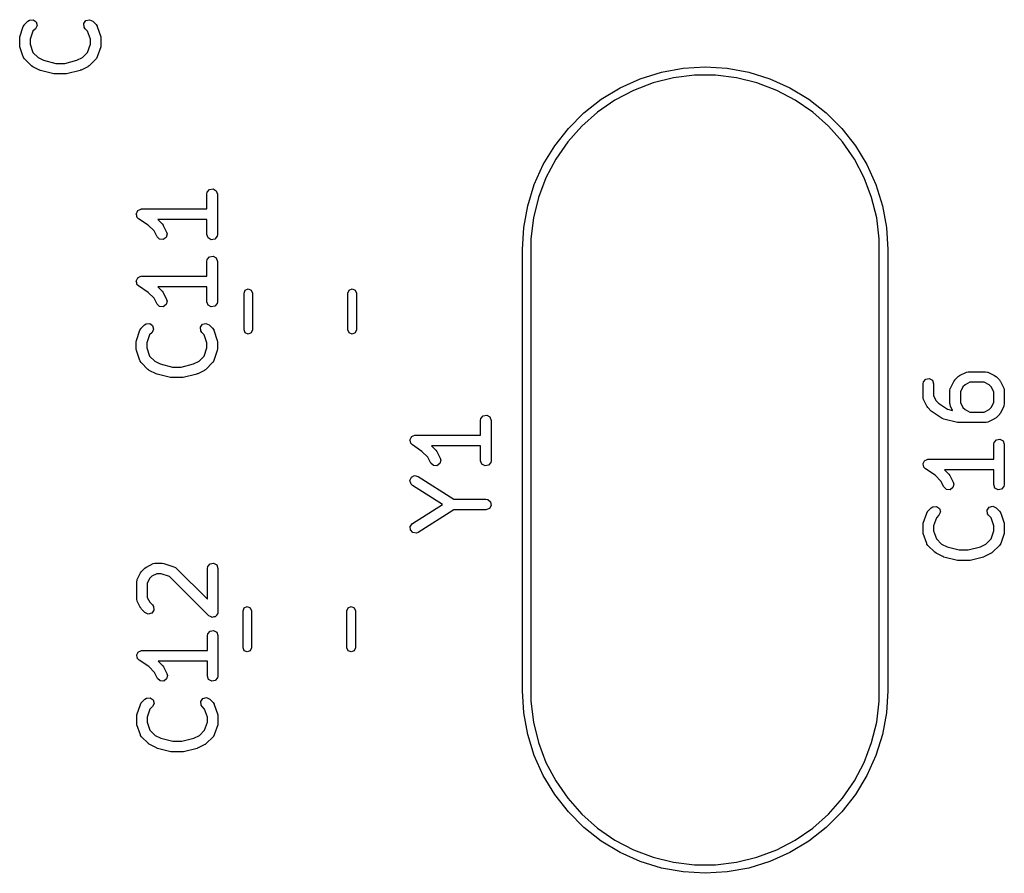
# Model space of a CAD drawing. Extents: x 44 to 148, y -85 to -25.
# Tile 16 of 58: x 75 to 88, y -60 to -48. Entities that reach past the tile are written whole.
import ezdxf

# ---------------------------------------------------------------- set-up
doc = ezdxf.new("R2010")
doc.units = 0
doc.layers.add('BLACK', color=7, linetype='CONTINUOUS')

msp = doc.modelspace()

# ---------------------------------------------------------------- linework, layer by layer
at = {"layer": 'BLACK', "linetype": 'CONTINUOUS'}
for p, q in [((74.533668, -48.209616), (74.581287, -48.066759)), ((74.581287, -48.066759), (74.593689, -48.043854)), ((74.593689, -48.043854), (74.59751, -48.041506)), ((74.59751, -48.041506), (74.599405, -48.037443)), ((74.599405, -48.037443), (74.647024, -47.989824)), ((74.647024, -47.989824), (74.668361, -47.974884)), ((74.668361, -47.974884), (74.719468, -47.970413)), ((74.719468, -47.970413), (74.761494, -47.999839)), ((74.774771, -48.049394), (74.75309, -48.09589)), ((74.761494, -47.999839), (74.774771, -48.049394)), ((75.437135, -48.023446), (75.466561, -47.98142)), ((75.441607, -48.074554), (75.437135, -48.023446)), ((75.456548, -48.095891), (75.441607, -48.074554)), ((75.466561, -47.98142), (75.516116, -47.968143)), ((75.516116, -47.968143), (75.562612, -47.989823)), ((75.562612, -47.989823), (75.610232, -48.037442)), ((75.610232, -48.037442), (75.625173, -48.058779)), ((75.625173, -48.058779), (75.625563, -48.063247)), ((75.625563, -48.063247), (75.628351, -48.066759)), ((75.628351, -48.066759), (75.67597, -48.209615)), ((74.529819, -48.233333), (74.533712, -48.21125)), ((74.533712, -48.21125), (74.533668, -48.209616)), ((74.71799, -48.130989), (74.679819, -48.245503)), ((74.75309, -48.09589), (74.71799, -48.130989)), ((75.491648, -48.13099), (75.456548, -48.095891)), ((75.529819, -48.245503), (75.491648, -48.13099)), ((75.67597, -48.209615), (75.679259, -48.231795)), ((74.529819, -48.328571), (74.529819, -48.233333)), ((74.530379, -48.330109), (74.529819, -48.328571)), ((74.533668, -48.352288), (74.530379, -48.330109)), ((74.581287, -48.495145), (74.533668, -48.352288)), ((74.679819, -48.245503), (74.679819, -48.3164)), ((74.679819, -48.3164), (74.71799, -48.430914)), ((75.491648, -48.430913), (75.529819, -48.316401)), ((75.529819, -48.316401), (75.529819, -48.245503)), ((75.67597, -48.352289), (75.628351, -48.495145)), ((75.679819, -48.328571), (75.675925, -48.350653)), ((75.675925, -48.350653), (75.67597, -48.352289)), ((75.679259, -48.231795), (75.679819, -48.233333)), ((75.679819, -48.233333), (75.679819, -48.328571)), ((74.71799, -48.430914), (74.792103, -48.505027)), ((75.417534, -48.505026), (75.491648, -48.430913)), ((74.584074, -48.498657), (74.581287, -48.495145)), ((74.584465, -48.503124), (74.584074, -48.498657)), ((74.599405, -48.524461), (74.584465, -48.503124)), ((74.694643, -48.619699), (74.599405, -48.524461)), ((74.696124, -48.620389), (74.694643, -48.619699)), ((74.714135, -48.633748), (74.696124, -48.620389)), ((74.792103, -48.505027), (74.86909, -48.54352)), ((74.86909, -48.54352), (75.042624, -48.586904)), ((75.042624, -48.586904), (75.167013, -48.586904)), ((75.167013, -48.586904), (75.340547, -48.54352)), ((75.340547, -48.54352), (75.417534, -48.505026)), ((75.514994, -48.619699), (75.496625, -48.632561)), ((75.610233, -48.524461), (75.514994, -48.619699)), ((75.612128, -48.520396), (75.610233, -48.524461)), ((75.615948, -48.51805), (75.612128, -48.520396)), ((75.628351, -48.495145), (75.615948, -48.51805)), ((74.809373, -48.681367), (74.714135, -48.633748)), ((74.812901, -48.681773), (74.809373, -48.681367)), ((74.824724, -48.687046), (74.812901, -48.681773)), ((75.0152, -48.734665), (74.824724, -48.687046)), ((75.018648, -48.734304), (75.0152, -48.734665)), ((75.03339, -48.736904), (75.018648, -48.734304)), ((75.176247, -48.736904), (75.03339, -48.736904)), ((75.179504, -48.735718), (75.176247, -48.736904)), ((75.194437, -48.734665), (75.179504, -48.735718)), ((75.384913, -48.687046), (75.194437, -48.734665)), ((75.387857, -48.685057), (75.384913, -48.687046)), ((75.400264, -48.681367), (75.387857, -48.685057)), ((75.495502, -48.633748), (75.400264, -48.681367)), ((75.496625, -48.632561), (75.495502, -48.633748)), ((83.312846, -48.803983), (83.610869, -48.711115)), ((83.610869, -48.711115), (83.917913, -48.654848)), ((84.080395, -48.756), (83.784359, -48.791946)), ((83.917913, -48.654848), (84.2295, -48.636)), ((84.378605, -48.756), (84.080395, -48.756)), ((84.2295, -48.636), (84.541087, -48.654848)), ((84.674641, -48.791946), (84.378605, -48.756)), ((84.541087, -48.654848), (84.848131, -48.711115)), ((84.848131, -48.711115), (85.146154, -48.803983)), ((83.028191, -48.932096), (83.312846, -48.803983)), ((83.494815, -48.863312), (83.215984, -48.969059)), ((83.784359, -48.791946), (83.494815, -48.863312)), ((84.964185, -48.863312), (84.674641, -48.791946)), ((85.243016, -48.969059), (84.964185, -48.863312)), ((85.146154, -48.803983), (85.430809, -48.932096)), ((82.761053, -49.093587), (83.028191, -48.932096)), ((83.215984, -48.969059), (82.951932, -49.107644)), ((85.507068, -49.107644), (85.243016, -48.969059)), ((85.430809, -48.932096), (85.697947, -49.093587)), ((82.515328, -49.2861), (82.761053, -49.093587)), ((82.951932, -49.107644), (82.70651, -49.277046)), ((85.75249, -49.277046), (85.507068, -49.107644)), ((85.697947, -49.093587), (85.943672, -49.2861)), ((82.2946, -49.506828), (82.515328, -49.2861)), ((82.70651, -49.277046), (82.483296, -49.474796)), ((85.975704, -49.474796), (85.75249, -49.277046)), ((85.943672, -49.2861), (86.1644, -49.506828)), ((82.102087, -49.752553), (82.2946, -49.506828)), ((82.483296, -49.474796), (82.285546, -49.69801)), ((86.173454, -49.69801), (85.975704, -49.474796)), ((86.1644, -49.506828), (86.356913, -49.752553)), ((82.285546, -49.69801), (82.116144, -49.943432)), ((86.342856, -49.943432), (86.173454, -49.69801)), ((81.940596, -50.019691), (82.102087, -49.752553)), ((86.356913, -49.752553), (86.518404, -50.019691)), ((81.812483, -50.304346), (81.940596, -50.019691)), ((82.116144, -49.943432), (81.977559, -50.207484)), ((86.481441, -50.207484), (86.342856, -49.943432)), ((86.518404, -50.019691), (86.646517, -50.304346)), ((81.719615, -50.602369), (81.812483, -50.304346)), ((81.977559, -50.207484), (81.871812, -50.486315)), ((86.587188, -50.486315), (86.481441, -50.207484)), ((86.646517, -50.304346), (86.739385, -50.602369)), ((77.179819, -50.438095), (77.184342, -50.412443)), ((77.179819, -50.648809), (77.179819, -50.438095)), ((77.184342, -50.412443), (77.217319, -50.373143)), ((77.217319, -50.373143), (77.267843, -50.364234)), ((77.267843, -50.364234), (77.312272, -50.389886)), ((77.312272, -50.389886), (77.329819, -50.438095)), ((77.329819, -50.438095), (77.329819, -51.009523)), ((81.871812, -50.486315), (81.800446, -50.775859)), ((86.658554, -50.775859), (86.587188, -50.486315)), ((76.179974, -50.718982), (76.181706, -50.715032)), ((76.186087, -50.739873), (76.179974, -50.718982)), ((76.180958, -50.710785), (76.19184, -50.691936)), ((76.181706, -50.715032), (76.180958, -50.710785)), ((76.19184, -50.691936), (76.200587, -50.672002)), ((76.200587, -50.672002), (76.204454, -50.67009)), ((76.204454, -50.67009), (76.20661, -50.666356)), ((76.20661, -50.666356), (76.227063, -50.658911)), ((76.227063, -50.658911), (76.246576, -50.649264)), ((76.246576, -50.649264), (76.250765, -50.650284)), ((76.250765, -50.650284), (76.254819, -50.648809)), ((76.254819, -50.648809), (77.179819, -50.648809)), ((81.663348, -50.909413), (81.719615, -50.602369)), ((86.739385, -50.602369), (86.795652, -50.909413)), ((76.189867, -50.761309), (76.186087, -50.739873)), ((76.19317, -50.764081), (76.189867, -50.761309)), ((76.194382, -50.76822), (76.19317, -50.764081)), ((76.213216, -50.786213), (76.194382, -50.76822)), ((76.349894, -50.877331), (76.213216, -50.786213)), ((77.179819, -50.798809), (76.483504, -50.798809)), ((76.483504, -50.798809), (76.545947, -50.861252)), ((76.545947, -50.861252), (76.558809, -50.87962)), ((77.179819, -51.009523), (77.179819, -50.798809)), ((81.800446, -50.775859), (81.7645, -51.071895)), ((86.6945, -51.071895), (86.658554, -50.775859)), ((76.431275, -50.958712), (76.349894, -50.877331)), ((76.473451, -51.043064), (76.431275, -50.958712)), ((76.558809, -50.87962), (76.559996, -50.880744)), ((76.559996, -50.880744), (76.607615, -50.975982)), ((76.615041, -51.000948), (76.603121, -51.050847)), ((76.607615, -50.975982), (76.615041, -51.000948)), ((81.6445, -51.221), (81.663348, -50.909413)), ((86.795652, -50.909413), (86.8145, -51.221)), ((76.510705, -51.078336), (76.473451, -51.043064)), ((76.561915, -51.081411), (76.510705, -51.078336)), ((76.603121, -51.050847), (76.561915, -51.081411)), ((77.197366, -51.057732), (77.179819, -51.009523)), ((77.241795, -51.083384), (77.197366, -51.057732)), ((77.292319, -51.074475), (77.241795, -51.083384)), ((77.325296, -51.035175), (77.292319, -51.074475)), ((77.329819, -51.009523), (77.325296, -51.035175)), ((81.7645, -51.071895), (81.7645, -51.221)), ((86.6945, -51.221), (86.6945, -51.071895)), ((81.6445, -57.471), (81.6445, -51.221)), ((81.7645, -51.221), (81.7645, -57.471)), ((86.6945, -57.471), (86.6945, -51.221)), ((86.8145, -51.221), (86.8145, -57.471)), ((77.179819, -51.390476), (77.184342, -51.364824)), ((77.179819, -51.60119), (77.179819, -51.390476)), ((77.184342, -51.364824), (77.217319, -51.325524)), ((77.217319, -51.325524), (77.267843, -51.316615)), ((77.267843, -51.316615), (77.312272, -51.342267)), ((77.312272, -51.342267), (77.329819, -51.390476)), ((77.329819, -51.390476), (77.329819, -51.961904)), ((76.179974, -51.671363), (76.181706, -51.667413)), ((76.186087, -51.692254), (76.179974, -51.671363)), ((76.180958, -51.663166), (76.19184, -51.644317)), ((76.181706, -51.667413), (76.180958, -51.663166)), ((76.189867, -51.71369), (76.186087, -51.692254)), ((76.19184, -51.644317), (76.200587, -51.624383)), ((76.200587, -51.624383), (76.204454, -51.622471)), ((76.204454, -51.622471), (76.20661, -51.618737)), ((76.20661, -51.618737), (76.227063, -51.611292)), ((76.227063, -51.611292), (76.246576, -51.601645)), ((76.246576, -51.601645), (76.250765, -51.602665)), ((76.250765, -51.602665), (76.254819, -51.60119)), ((76.254819, -51.60119), (77.179819, -51.60119)), ((76.19317, -51.716462), (76.189867, -51.71369)), ((76.194382, -51.720601), (76.19317, -51.716462)), ((76.213216, -51.738594), (76.194382, -51.720601)), ((76.349894, -51.829712), (76.213216, -51.738594)), ((76.431275, -51.911093), (76.349894, -51.829712)), ((77.179819, -51.75119), (76.483504, -51.75119)), ((76.483504, -51.75119), (76.545947, -51.813633)), ((76.545947, -51.813633), (76.558809, -51.832001)), ((76.558809, -51.832001), (76.559996, -51.833125)), ((76.559996, -51.833125), (76.607615, -51.928363)), ((77.179819, -51.961904), (77.179819, -51.75119)), ((77.705, -51.838748), (77.722574, -51.796322)), ((77.722574, -51.796322), (77.765, -51.778748)), ((77.765, -51.778748), (77.807426, -51.796322)), ((77.807426, -51.796322), (77.825, -51.838748)), ((79.175, -51.838748), (79.192574, -51.796322)), ((79.192574, -51.796322), (79.235, -51.778748)), ((79.235, -51.778748), (79.277426, -51.796322)), ((79.277426, -51.796322), (79.295, -51.838748)), ((76.473451, -51.995445), (76.431275, -51.911093)), ((76.615041, -51.953329), (76.603121, -52.003228)), ((76.607615, -51.928363), (76.615041, -51.953329)), ((77.197366, -52.010113), (77.179819, -51.961904)), ((77.329819, -51.961904), (77.325296, -51.987556)), ((77.705, -52.361252), (77.705, -51.838748)), ((77.825, -51.838748), (77.825, -52.361252)), ((79.175, -52.361252), (79.175, -51.838748)), ((79.295, -51.838748), (79.295, -52.361252)), ((76.510705, -52.030717), (76.473451, -51.995445)), ((76.561915, -52.033792), (76.510705, -52.030717)), ((76.603121, -52.003228), (76.561915, -52.033792)), ((77.241795, -52.035765), (77.197366, -52.010113)), ((77.292319, -52.026856), (77.241795, -52.035765)), ((77.325296, -51.987556), (77.292319, -52.026856)), ((76.183668, -52.509616), (76.231287, -52.366759)), ((76.231287, -52.366759), (76.243689, -52.343854)), ((76.243689, -52.343854), (76.24751, -52.341506)), ((76.24751, -52.341506), (76.249405, -52.337443)), ((76.249405, -52.337443), (76.297024, -52.289824)), ((76.297024, -52.289824), (76.318361, -52.274884)), ((76.318361, -52.274884), (76.369468, -52.270413)), ((76.369468, -52.270413), (76.411494, -52.299839)), ((76.424771, -52.349394), (76.40309, -52.39589)), ((76.411494, -52.299839), (76.424771, -52.349394)), ((77.087135, -52.323446), (77.116561, -52.28142)), ((77.091607, -52.374554), (77.087135, -52.323446)), ((77.106548, -52.395891), (77.091607, -52.374554)), ((77.116561, -52.28142), (77.166116, -52.268143)), ((77.166116, -52.268143), (77.212612, -52.289823)), ((77.212612, -52.289823), (77.260232, -52.337442)), ((77.260232, -52.337442), (77.275173, -52.358779)), ((77.275173, -52.358779), (77.275563, -52.363247)), ((77.275563, -52.363247), (77.278351, -52.366759)), ((77.278351, -52.366759), (77.32597, -52.509615)), ((77.722574, -52.403678), (77.705, -52.361252)), ((77.825, -52.361252), (77.807426, -52.403678)), ((79.192574, -52.403678), (79.175, -52.361252)), ((79.295, -52.361252), (79.277426, -52.403678)), ((76.179819, -52.533333), (76.183712, -52.51125)), ((76.179819, -52.628571), (76.179819, -52.533333)), ((76.183712, -52.51125), (76.183668, -52.509616)), ((76.36799, -52.430989), (76.329819, -52.545503)), ((76.40309, -52.39589), (76.36799, -52.430989)), ((77.141648, -52.43099), (77.106548, -52.395891)), ((77.179819, -52.545503), (77.141648, -52.43099)), ((77.32597, -52.509615), (77.329259, -52.531795)), ((77.329259, -52.531795), (77.329819, -52.533333)), ((77.329819, -52.533333), (77.329819, -52.628571)), ((77.765, -52.421252), (77.722574, -52.403678)), ((77.807426, -52.403678), (77.765, -52.421252)), ((79.235, -52.421252), (79.192574, -52.403678)), ((79.277426, -52.403678), (79.235, -52.421252)), ((76.180379, -52.630109), (76.179819, -52.628571)), ((76.183668, -52.652288), (76.180379, -52.630109)), ((76.231287, -52.795145), (76.183668, -52.652288)), ((76.329819, -52.545503), (76.329819, -52.6164)), ((76.329819, -52.6164), (76.36799, -52.730914)), ((77.141648, -52.730913), (77.179819, -52.616401)), ((77.179819, -52.616401), (77.179819, -52.545503)), ((77.32597, -52.652289), (77.278351, -52.795145)), ((77.329819, -52.628571), (77.325925, -52.650653)), ((77.325925, -52.650653), (77.32597, -52.652289)), ((76.234074, -52.798657), (76.231287, -52.795145)), ((76.234465, -52.803124), (76.234074, -52.798657)), ((76.249405, -52.824461), (76.234465, -52.803124)), ((76.36799, -52.730914), (76.442103, -52.805027)), ((76.442103, -52.805027), (76.51909, -52.84352)), ((76.990547, -52.84352), (77.067534, -52.805026)), ((77.067534, -52.805026), (77.141648, -52.730913)), ((77.278351, -52.795145), (77.265948, -52.81805)), ((76.344643, -52.919699), (76.249405, -52.824461)), ((76.346124, -52.920389), (76.344643, -52.919699)), ((76.364135, -52.933748), (76.346124, -52.920389)), ((76.459373, -52.981367), (76.364135, -52.933748)), ((76.51909, -52.84352), (76.692624, -52.886904)), ((76.692624, -52.886904), (76.817013, -52.886904)), ((76.817013, -52.886904), (76.990547, -52.84352)), ((77.145502, -52.933748), (77.050264, -52.981367)), ((77.146625, -52.932561), (77.145502, -52.933748)), ((77.164994, -52.919699), (77.146625, -52.932561)), ((77.260233, -52.824461), (77.164994, -52.919699)), ((77.262128, -52.820396), (77.260233, -52.824461)), ((77.265948, -52.81805), (77.262128, -52.820396)), ((76.462901, -52.981773), (76.459373, -52.981367)), ((76.474724, -52.987046), (76.462901, -52.981773)), ((76.6652, -53.034665), (76.474724, -52.987046)), ((76.668648, -53.034304), (76.6652, -53.034665)), ((76.68339, -53.036904), (76.668648, -53.034304)), ((76.826247, -53.036904), (76.68339, -53.036904)), ((76.829504, -53.035718), (76.826247, -53.036904)), ((76.844437, -53.034665), (76.829504, -53.035718)), ((77.034913, -52.987046), (76.844437, -53.034665)), ((77.037857, -52.985057), (77.034913, -52.987046)), ((77.050264, -52.981367), (77.037857, -52.985057)), ((87.319142, -53.097681), (87.352119, -53.058381)), ((87.352119, -53.058381), (87.402643, -53.049472)), ((87.402643, -53.049472), (87.447072, -53.075124)), ((87.447072, -53.075124), (87.464619, -53.123333)), ((87.703489, -53.18503), (87.751108, -53.089792)), ((87.751108, -53.089792), (87.764466, -53.071781)), ((87.764466, -53.071781), (87.765157, -53.0703)), ((87.765157, -53.0703), (87.812776, -53.022681)), ((87.812776, -53.022681), (87.831142, -53.009821)), ((87.831142, -53.009821), (87.832268, -53.008632)), ((87.832268, -53.008632), (87.927506, -52.961013)), ((87.927506, -52.961013), (87.952472, -52.953587)), ((87.952472, -52.953587), (87.956833, -52.954628)), ((87.956833, -52.954628), (87.961047, -52.953095)), ((87.961047, -52.953095), (88.199142, -52.953095)), ((88.199142, -52.953095), (88.224794, -52.957618)), ((88.224794, -52.957618), (88.228229, -52.9605)), ((88.228229, -52.9605), (88.232683, -52.961013)), ((88.232683, -52.961013), (88.327921, -53.008632)), ((88.327921, -53.008632), (88.345929, -53.021988)), ((88.345929, -53.021988), (88.347412, -53.02268)), ((88.347412, -53.02268), (88.395032, -53.070299)), ((88.395032, -53.070299), (88.407894, -53.088667)), ((88.407894, -53.088667), (88.409082, -53.089792)), ((88.409082, -53.089792), (88.456701, -53.18503)), ((87.314619, -53.123333), (87.319142, -53.097681)), ((87.314619, -53.313809), (87.314619, -53.123333)), ((87.464619, -53.123333), (87.464619, -53.296104)), ((87.695571, -53.218571), (87.700094, -53.192919)), ((87.695571, -53.409047), (87.695571, -53.218571)), ((87.700094, -53.192919), (87.702976, -53.189483)), ((87.702976, -53.189483), (87.703489, -53.18503)), ((87.879829, -53.16776), (87.845571, -53.236276)), ((87.910236, -53.137353), (87.879829, -53.16776)), ((87.978752, -53.103095), (87.910236, -53.137353)), ((88.181437, -53.103095), (87.978752, -53.103095)), ((88.249953, -53.137353), (88.181437, -53.103095)), ((88.280361, -53.16776), (88.249953, -53.137353)), ((88.314619, -53.236276), (88.280361, -53.16776)), ((88.456701, -53.18503), (88.464127, -53.209996)), ((88.464127, -53.209996), (88.463085, -53.214357)), ((88.463085, -53.214357), (88.464619, -53.218571)), ((88.464619, -53.218571), (88.464619, -53.409047)), ((87.316152, -53.318022), (87.314619, -53.313809)), ((87.315111, -53.322383), (87.316152, -53.318022)), ((87.322537, -53.34735), (87.315111, -53.322383)), ((87.370156, -53.442588), (87.322537, -53.34735)), ((87.464619, -53.296104), (87.498877, -53.36462)), ((87.498877, -53.36462), (87.532637, -53.39838)), ((87.845571, -53.236276), (87.845571, -53.391342)), ((88.314619, -53.391342), (88.314619, -53.236276)), ((87.371345, -53.443713), (87.370156, -53.442588)), ((87.384205, -53.46208), (87.371345, -53.443713)), ((87.431824, -53.509699), (87.384205, -53.46208)), ((87.532637, -53.39838), (87.658508, -53.482294)), ((87.658508, -53.482294), (87.732604, -53.500818)), ((87.697104, -53.41326), (87.695571, -53.409047)), ((87.696063, -53.417621), (87.697104, -53.41326)), ((87.703489, -53.442588), (87.696063, -53.417621)), ((87.732604, -53.500818), (87.703489, -53.442588)), ((87.845571, -53.391342), (87.879829, -53.459858)), ((87.879829, -53.459858), (87.910236, -53.490265)), ((87.910236, -53.490265), (87.978752, -53.524523)), ((88.181437, -53.524523), (88.249953, -53.490264)), ((88.249953, -53.490264), (88.280361, -53.459857)), ((88.280361, -53.459857), (88.314619, -53.391342)), ((88.456701, -53.442588), (88.409082, -53.537826)), ((88.457213, -53.438134), (88.456701, -53.442588)), ((88.460096, -53.434699), (88.457213, -53.438134)), ((88.464619, -53.409047), (88.460096, -53.434699)), ((81.053319, -53.641714), (81.057842, -53.616062)), ((81.053319, -53.852428), (81.053319, -53.641714)), ((81.057842, -53.616062), (81.090819, -53.576762)), ((81.090819, -53.576762), (81.141343, -53.567853)), ((81.141343, -53.567853), (81.185772, -53.593505)), ((81.185772, -53.593505), (81.203319, -53.641714)), ((81.203319, -53.641714), (81.203319, -54.213142)), ((87.43499, -53.511175), (87.431824, -53.509699)), ((87.443254, -53.51907), (87.43499, -53.511175)), ((87.586112, -53.614308), (87.443254, -53.51907)), ((87.586531, -53.61441), (87.586112, -53.614308)), ((87.609524, -53.624665), (87.586531, -53.61441)), ((87.8, -53.672284), (87.609524, -53.624665)), ((87.978752, -53.524523), (88.181437, -53.524523)), ((88.327921, -53.618986), (88.232683, -53.666605)), ((88.329046, -53.617797), (88.327921, -53.618986)), ((88.347412, -53.604938), (88.329046, -53.617797)), ((88.395032, -53.557319), (88.347412, -53.604938)), ((88.395722, -53.555837), (88.395032, -53.557319)), ((88.409082, -53.537826), (88.395722, -53.555837)), ((87.803448, -53.671923), (87.8, -53.672284)), ((87.81819, -53.674523), (87.803448, -53.671923)), ((88.199142, -53.674523), (87.81819, -53.674523)), ((88.203355, -53.672989), (88.199142, -53.674523)), ((88.207716, -53.674031), (88.203355, -53.672989)), ((88.232683, -53.666605), (88.207716, -53.674031)), ((80.053474, -53.922601), (80.055206, -53.918651)), ((80.059587, -53.943492), (80.053474, -53.922601)), ((80.054458, -53.914404), (80.06534, -53.895555)), ((80.055206, -53.918651), (80.054458, -53.914404)), ((80.06534, -53.895555), (80.074087, -53.875621)), ((80.074087, -53.875621), (80.077954, -53.873709)), ((80.077954, -53.873709), (80.08011, -53.869975)), ((80.08011, -53.869975), (80.100563, -53.86253)), ((80.100563, -53.86253), (80.120076, -53.852883)), ((80.120076, -53.852883), (80.124265, -53.853903)), ((80.124265, -53.853903), (80.128319, -53.852428)), ((80.128319, -53.852428), (81.053319, -53.852428)), ((88.319142, -53.954824), (88.352119, -53.915524)), ((88.352119, -53.915524), (88.402643, -53.906615)), ((88.402643, -53.906615), (88.447072, -53.932267)), ((80.063367, -53.964928), (80.059587, -53.943492)), ((80.06667, -53.9677), (80.063367, -53.964928)), ((80.067882, -53.971839), (80.06667, -53.9677)), ((80.086716, -53.989832), (80.067882, -53.971839)), ((80.223394, -54.08095), (80.086716, -53.989832)), ((81.053319, -54.002428), (80.357004, -54.002428)), ((80.357004, -54.002428), (80.419447, -54.064871)), ((80.419447, -54.064871), (80.432309, -54.083239)), ((81.053319, -54.213142), (81.053319, -54.002428)), ((88.314619, -53.980476), (88.319142, -53.954824)), ((88.314619, -54.19119), (88.314619, -53.980476)), ((88.447072, -53.932267), (88.464619, -53.980476)), ((88.464619, -53.980476), (88.464619, -54.551904)), ((80.304775, -54.162331), (80.223394, -54.08095)), ((80.346951, -54.246683), (80.304775, -54.162331)), ((80.432309, -54.083239), (80.433496, -54.084363)), ((80.433496, -54.084363), (80.481115, -54.179601)), ((80.488541, -54.204567), (80.476621, -54.254466)), ((80.481115, -54.179601), (80.488541, -54.204567)), ((87.34141, -54.208737), (87.361863, -54.201292)), ((87.361863, -54.201292), (87.381376, -54.191645)), ((87.381376, -54.191645), (87.385565, -54.192665)), ((87.385565, -54.192665), (87.389619, -54.19119)), ((87.389619, -54.19119), (88.314619, -54.19119)), ((80.384205, -54.281955), (80.346951, -54.246683)), ((80.435415, -54.28503), (80.384205, -54.281955)), ((80.476621, -54.254466), (80.435415, -54.28503)), ((81.070866, -54.261351), (81.053319, -54.213142)), ((81.115295, -54.287003), (81.070866, -54.261351)), ((81.165819, -54.278094), (81.115295, -54.287003)), ((81.198796, -54.238794), (81.165819, -54.278094)), ((81.203319, -54.213142), (81.198796, -54.238794)), ((87.314774, -54.261363), (87.316506, -54.257413)), ((87.320887, -54.282254), (87.314774, -54.261363)), ((87.315758, -54.253166), (87.32664, -54.234317)), ((87.316506, -54.257413), (87.315758, -54.253166)), ((87.324667, -54.30369), (87.320887, -54.282254)), ((87.32797, -54.306462), (87.324667, -54.30369)), ((87.32664, -54.234317), (87.335387, -54.214383)), ((87.329182, -54.310601), (87.32797, -54.306462)), ((87.348016, -54.328594), (87.329182, -54.310601)), ((87.335387, -54.214383), (87.339254, -54.212471)), ((87.339254, -54.212471), (87.34141, -54.208737)), ((87.484694, -54.419712), (87.348016, -54.328594)), ((88.314619, -54.34119), (87.618304, -54.34119)), ((87.618304, -54.34119), (87.680747, -54.403633)), ((88.314619, -54.551904), (88.314619, -54.34119)), ((80.053389, -54.495623), (80.072998, -54.448215)), ((80.072998, -54.448215), (80.118492, -54.424504)), ((80.118492, -54.424504), (80.168585, -54.435582)), ((80.168585, -54.435582), (80.673969, -54.75719)), ((87.566075, -54.501093), (87.484694, -54.419712)), ((87.680747, -54.403633), (87.693609, -54.422001)), ((87.693609, -54.422001), (87.694796, -54.423125)), ((87.694796, -54.423125), (87.742415, -54.518363)), ((80.06884, -54.544544), (80.053389, -54.495623)), ((80.088053, -54.562132), (80.06884, -54.544544)), ((80.51243, -54.83219), (80.088053, -54.562132)), ((87.608251, -54.585445), (87.566075, -54.501093)), ((87.645505, -54.620717), (87.608251, -54.585445)), ((87.696715, -54.623792), (87.645505, -54.620717)), ((87.737921, -54.593228), (87.696715, -54.623792)), ((87.749841, -54.543329), (87.737921, -54.593228)), ((87.742415, -54.518363), (87.749841, -54.543329)), ((88.332166, -54.600113), (88.314619, -54.551904)), ((88.376595, -54.625765), (88.332166, -54.600113)), ((88.427119, -54.616856), (88.376595, -54.625765)), ((88.460096, -54.577556), (88.427119, -54.616856)), ((88.464619, -54.551904), (88.460096, -54.577556)), ((80.673969, -54.75719), (81.128319, -54.75719)), ((81.128319, -54.75719), (81.153971, -54.761713)), ((81.153971, -54.761713), (81.193271, -54.79469)), ((80.088053, -55.102248), (80.51243, -54.83219)), ((81.176528, -54.889643), (81.128319, -54.90719)), ((81.20218, -54.845214), (81.176528, -54.889643)), ((81.193271, -54.79469), (81.20218, -54.845214)), ((87.384205, -54.927443), (87.431824, -54.879824)), ((87.431824, -54.879824), (87.453161, -54.864884)), ((87.453161, -54.864884), (87.504268, -54.860413)), ((87.504268, -54.860413), (87.546294, -54.889839)), ((87.546294, -54.889839), (87.559571, -54.939394)), ((88.221935, -54.913446), (88.251361, -54.87142)), ((88.251361, -54.87142), (88.300916, -54.858143)), ((88.300916, -54.858143), (88.347412, -54.879823)), ((88.347412, -54.879823), (88.395032, -54.927442)), ((80.673969, -54.90719), (80.168585, -55.228798)), ((81.128319, -54.90719), (80.673969, -54.90719)), ((87.318468, -55.099616), (87.366087, -54.956759)), ((87.366087, -54.956759), (87.378489, -54.933854)), ((87.378489, -54.933854), (87.38231, -54.931506)), ((87.38231, -54.931506), (87.384205, -54.927443)), ((87.50279, -55.020989), (87.464619, -55.135503)), ((87.53789, -54.98589), (87.50279, -55.020989)), ((87.559571, -54.939394), (87.53789, -54.98589)), ((88.226407, -54.964554), (88.221935, -54.913446)), ((88.241348, -54.985891), (88.226407, -54.964554)), ((88.276448, -55.02099), (88.241348, -54.985891)), ((88.314619, -55.135503), (88.276448, -55.02099)), ((88.395032, -54.927442), (88.409973, -54.948779)), ((88.409973, -54.948779), (88.410363, -54.953247)), ((88.410363, -54.953247), (88.413151, -54.956759)), ((88.413151, -54.956759), (88.46077, -55.099615)), ((80.056802, -55.142934), (80.088053, -55.102248)), ((80.059013, -55.194189), (80.056802, -55.142934)), ((87.314619, -55.123333), (87.318512, -55.10125)), ((87.314619, -55.218571), (87.314619, -55.123333)), ((87.318512, -55.10125), (87.318468, -55.099616)), ((87.464619, -55.135503), (87.464619, -55.2064)), ((88.314619, -55.206401), (88.314619, -55.135503)), ((88.46077, -55.099615), (88.464059, -55.121795)), ((88.464059, -55.121795), (88.464619, -55.123333)), ((88.464619, -55.123333), (88.464619, -55.218571)), ((80.093654, -55.232031), (80.059013, -55.194189)), ((80.144515, -55.238754), (80.093654, -55.232031)), ((80.168585, -55.228798), (80.144515, -55.238754)), ((87.315179, -55.220109), (87.314619, -55.218571)), ((87.318468, -55.242288), (87.315179, -55.220109)), ((87.366087, -55.385145), (87.318468, -55.242288)), ((87.464619, -55.2064), (87.50279, -55.320914)), ((87.50279, -55.320914), (87.576903, -55.395027)), ((88.202334, -55.395026), (88.276448, -55.320913)), ((88.276448, -55.320913), (88.314619, -55.206401)), ((88.46077, -55.242289), (88.413151, -55.385145)), ((88.464619, -55.218571), (88.460725, -55.240653)), ((88.460725, -55.240653), (88.46077, -55.242289)), ((87.368874, -55.388657), (87.366087, -55.385145)), ((87.369265, -55.393124), (87.368874, -55.388657)), ((87.384205, -55.414461), (87.369265, -55.393124)), ((87.479443, -55.509699), (87.384205, -55.414461)), ((87.576903, -55.395027), (87.65389, -55.43352)), ((87.65389, -55.43352), (87.827424, -55.476904)), ((87.951813, -55.476904), (88.125347, -55.43352)), ((88.125347, -55.43352), (88.202334, -55.395026)), ((88.395033, -55.414461), (88.299794, -55.509699)), ((88.396928, -55.410396), (88.395033, -55.414461)), ((88.400748, -55.40805), (88.396928, -55.410396)), ((88.413151, -55.385145), (88.400748, -55.40805)), ((87.480924, -55.510389), (87.479443, -55.509699)), ((87.498935, -55.523748), (87.480924, -55.510389)), ((87.594173, -55.571367), (87.498935, -55.523748)), ((87.597701, -55.571773), (87.594173, -55.571367)), ((87.609524, -55.577046), (87.597701, -55.571773)), ((87.8, -55.624665), (87.609524, -55.577046)), ((87.827424, -55.476904), (87.951813, -55.476904)), ((88.169713, -55.577046), (87.979237, -55.624665)), ((88.172657, -55.575057), (88.169713, -55.577046)), ((88.185064, -55.571367), (88.172657, -55.575057)), ((88.280302, -55.523748), (88.185064, -55.571367)), ((88.281425, -55.522561), (88.280302, -55.523748)), ((88.299794, -55.509699), (88.281425, -55.522561)), ((76.255405, -55.7803), (76.303024, -55.732681)), ((76.303024, -55.732681), (76.32139, -55.719821)), ((76.32139, -55.719821), (76.322516, -55.718632)), ((76.322516, -55.718632), (76.417754, -55.671013)), ((76.417754, -55.671013), (76.44272, -55.663587)), ((76.44272, -55.663587), (76.447081, -55.664628)), ((76.447081, -55.664628), (76.451295, -55.663095)), ((76.451295, -55.663095), (76.546533, -55.663095)), ((76.546533, -55.663095), (76.568615, -55.666988)), ((76.568615, -55.666988), (76.57025, -55.666944)), ((76.57025, -55.666944), (76.713107, -55.714563)), ((76.713107, -55.714563), (76.736012, -55.726965)), ((76.736012, -55.726965), (76.738359, -55.730786)), ((76.738359, -55.730786), (76.742423, -55.732681)), ((76.742423, -55.732681), (77.185819, -56.176076)), ((77.185819, -55.738095), (77.190342, -55.712443)), ((77.185819, -56.176076), (77.185819, -55.738095)), ((77.190342, -55.712443), (77.223319, -55.673143)), ((77.223319, -55.673143), (77.273843, -55.664234)), ((77.273843, -55.664234), (77.318272, -55.689886)), ((77.318272, -55.689886), (77.335819, -55.738095)), ((77.335819, -55.738095), (77.335819, -56.357142)), ((87.803448, -55.624304), (87.8, -55.624665)), ((87.81819, -55.626904), (87.803448, -55.624304)), ((87.961047, -55.626904), (87.81819, -55.626904)), ((87.964304, -55.625718), (87.961047, -55.626904)), ((87.979237, -55.624665), (87.964304, -55.625718)), ((76.193737, -55.89503), (76.241356, -55.799792)), ((76.241356, -55.799792), (76.254714, -55.781781)), ((76.254714, -55.781781), (76.255405, -55.7803)), ((76.370077, -55.87776), (76.335819, -55.946276)), ((76.400484, -55.847353), (76.370077, -55.87776)), ((76.469, -55.813095), (76.400484, -55.847353)), ((76.534363, -55.813095), (76.469, -55.813095)), ((76.648876, -55.851266), (76.534363, -55.813095)), ((77.207786, -56.410175), (76.648876, -55.851266)), ((76.185819, -55.928571), (76.190342, -55.902919)), ((76.185819, -56.166666), (76.185819, -55.928571)), ((76.190342, -55.902919), (76.193224, -55.899483)), ((76.193224, -55.899483), (76.193737, -55.89503)), ((76.335819, -55.946276), (76.335819, -56.148961)), ((76.335819, -56.148961), (76.370077, -56.217477)), ((76.187352, -56.170879), (76.185819, -56.166666)), ((76.186311, -56.17524), (76.187352, -56.170879)), ((76.193737, -56.200207), (76.186311, -56.17524)), ((76.241356, -56.295445), (76.193737, -56.200207)), ((76.242545, -56.29657), (76.241356, -56.295445)), ((76.255405, -56.314937), (76.242545, -56.29657)), ((76.370077, -56.217477), (76.40909, -56.25649)), ((76.40909, -56.25649), (76.42403, -56.277827)), ((76.42403, -56.277827), (76.428501, -56.328934)), ((77.691, -56.338748), (77.708574, -56.296322)), ((77.708574, -56.296322), (77.751, -56.278748)), ((77.751, -56.278748), (77.793426, -56.296322)), ((77.793426, -56.296322), (77.811, -56.338748)), ((79.161, -56.338748), (79.178574, -56.296322)), ((79.178574, -56.296322), (79.221, -56.278748)), ((79.221, -56.278748), (79.263426, -56.296322)), ((79.263426, -56.296322), (79.281, -56.338748)), ((76.303024, -56.362556), (76.255405, -56.314937)), ((76.34952, -56.384237), (76.303024, -56.362556)), ((76.399075, -56.37096), (76.34952, -56.384237)), ((76.428501, -56.328934), (76.399075, -56.37096)), ((77.228239, -56.419712), (77.207786, -56.410175)), ((77.247795, -56.431003), (77.228239, -56.419712)), ((77.251175, -56.430406), (77.247795, -56.431003)), ((77.254283, -56.431856), (77.251175, -56.430406)), ((77.276085, -56.426014), (77.254283, -56.431856)), ((77.298319, -56.422094), (77.276085, -56.426014)), ((77.300523, -56.419466), (77.298319, -56.422094)), ((77.303837, -56.418579), (77.300523, -56.419466)), ((77.316785, -56.400087), (77.303837, -56.418579)), ((77.331296, -56.382794), (77.316785, -56.400087)), ((77.332104, -56.378209), (77.331296, -56.382794)), ((77.333264, -56.376553), (77.332104, -56.378209)), ((77.335819, -56.357142), (77.332976, -56.373264)), ((77.332976, -56.373264), (77.333264, -56.376553)), ((77.691, -56.861252), (77.691, -56.338748)), ((77.811, -56.338748), (77.811, -56.861252)), ((79.161, -56.861252), (79.161, -56.338748)), ((79.281, -56.338748), (79.281, -56.861252)), ((77.185819, -56.690476), (77.190342, -56.664824)), ((77.185819, -56.90119), (77.185819, -56.690476)), ((77.190342, -56.664824), (77.223319, -56.625524)), ((77.223319, -56.625524), (77.273843, -56.616615)), ((77.273843, -56.616615), (77.318272, -56.642267)), ((77.318272, -56.642267), (77.335819, -56.690476)), ((77.335819, -56.690476), (77.335819, -57.261904)), ((76.185974, -56.971363), (76.187706, -56.967413)), ((76.192087, -56.992254), (76.185974, -56.971363)), ((76.186958, -56.963166), (76.19784, -56.944317)), ((76.187706, -56.967413), (76.186958, -56.963166)), ((76.195867, -57.01369), (76.192087, -56.992254)), ((76.19784, -56.944317), (76.206587, -56.924383)), ((76.206587, -56.924383), (76.210454, -56.922471)), ((76.210454, -56.922471), (76.21261, -56.918737)), ((76.21261, -56.918737), (76.233063, -56.911292)), ((76.233063, -56.911292), (76.252576, -56.901645)), ((76.252576, -56.901645), (76.256765, -56.902665)), ((76.256765, -56.902665), (76.260819, -56.90119)), ((76.260819, -56.90119), (77.185819, -56.90119)), ((77.708574, -56.903678), (77.691, -56.861252)), ((77.751, -56.921252), (77.708574, -56.903678)), ((77.793426, -56.903678), (77.751, -56.921252)), ((77.811, -56.861252), (77.793426, -56.903678)), ((79.178574, -56.903678), (79.161, -56.861252)), ((79.221, -56.921252), (79.178574, -56.903678)), ((79.263426, -56.903678), (79.221, -56.921252)), ((79.281, -56.861252), (79.263426, -56.903678)), ((76.19917, -57.016462), (76.195867, -57.01369)), ((76.200382, -57.020601), (76.19917, -57.016462)), ((76.219216, -57.038594), (76.200382, -57.020601)), ((76.355894, -57.129712), (76.219216, -57.038594)), ((76.437275, -57.211093), (76.355894, -57.129712)), ((77.185819, -57.05119), (76.489504, -57.05119)), ((76.489504, -57.05119), (76.551947, -57.113633)), ((76.551947, -57.113633), (76.564809, -57.132001)), ((76.564809, -57.132001), (76.565996, -57.133125)), ((77.185819, -57.261904), (77.185819, -57.05119)), ((76.479451, -57.295445), (76.437275, -57.211093)), ((76.565996, -57.133125), (76.613615, -57.228363)), ((76.621041, -57.253329), (76.609121, -57.303228)), ((76.613615, -57.228363), (76.621041, -57.253329)), ((77.203366, -57.310113), (77.185819, -57.261904)), ((77.335819, -57.261904), (77.331296, -57.287556)), ((76.516705, -57.330717), (76.479451, -57.295445)), ((76.567915, -57.333792), (76.516705, -57.330717)), ((76.609121, -57.303228), (76.567915, -57.333792)), ((77.247795, -57.335765), (77.203366, -57.310113)), ((77.298319, -57.326856), (77.247795, -57.335765)), ((77.331296, -57.287556), (77.298319, -57.326856)), ((81.663348, -57.782587), (81.6445, -57.471)), ((81.7645, -57.471), (81.7645, -57.620105)), ((86.6945, -57.620105), (86.6945, -57.471)), ((86.8145, -57.471), (86.795652, -57.782587)), ((76.189668, -57.809616), (76.237287, -57.666759)), ((76.237287, -57.666759), (76.249689, -57.643854)), ((76.249689, -57.643854), (76.25351, -57.641506)), ((76.25351, -57.641506), (76.255405, -57.637443)), ((76.255405, -57.637443), (76.303024, -57.589824)), ((76.303024, -57.589824), (76.324361, -57.574884)), ((76.324361, -57.574884), (76.375468, -57.570413)), ((76.375468, -57.570413), (76.417494, -57.599839)), ((76.430771, -57.649394), (76.40909, -57.69589)), ((76.417494, -57.599839), (76.430771, -57.649394)), ((77.093135, -57.623446), (77.122561, -57.58142)), ((77.097607, -57.674554), (77.093135, -57.623446)), ((77.112548, -57.695891), (77.097607, -57.674554)), ((77.122561, -57.58142), (77.172116, -57.568143)), ((77.172116, -57.568143), (77.218612, -57.589823)), ((77.218612, -57.589823), (77.266232, -57.637442)), ((77.266232, -57.637442), (77.281173, -57.658779)), ((77.281173, -57.658779), (77.281563, -57.663247)), ((77.281563, -57.663247), (77.284351, -57.666759)), ((77.284351, -57.666759), (77.33197, -57.809615)), ((81.7645, -57.620105), (81.800446, -57.916141)), ((86.658554, -57.916141), (86.6945, -57.620105)), ((76.185819, -57.833333), (76.189712, -57.81125)), ((76.189712, -57.81125), (76.189668, -57.809616)), ((76.37399, -57.730989), (76.335819, -57.845503)), ((76.40909, -57.69589), (76.37399, -57.730989)), ((77.147648, -57.73099), (77.112548, -57.695891)), ((77.185819, -57.845503), (77.147648, -57.73099)), ((77.33197, -57.809615), (77.335259, -57.831795)), ((81.719615, -58.089631), (81.663348, -57.782587)), ((86.795652, -57.782587), (86.739385, -58.089631)), ((76.185819, -57.928571), (76.185819, -57.833333)), ((76.186379, -57.930109), (76.185819, -57.928571)), ((76.189668, -57.952288), (76.186379, -57.930109)), ((76.237287, -58.095145), (76.189668, -57.952288)), ((76.335819, -57.845503), (76.335819, -57.9164)), ((76.335819, -57.9164), (76.37399, -58.030914)), ((77.147648, -58.030913), (77.185819, -57.916401)), ((77.185819, -57.916401), (77.185819, -57.845503)), ((77.33197, -57.952289), (77.284351, -58.095145)), ((77.335819, -57.928571), (77.331925, -57.950653)), ((77.331925, -57.950653), (77.33197, -57.952289)), ((77.335259, -57.831795), (77.335819, -57.833333)), ((77.335819, -57.833333), (77.335819, -57.928571)), ((81.800446, -57.916141), (81.871812, -58.205685)), ((86.587188, -58.205685), (86.658554, -57.916141)), ((76.240074, -58.098657), (76.237287, -58.095145)), ((76.240465, -58.103124), (76.240074, -58.098657)), ((76.255405, -58.124461), (76.240465, -58.103124)), ((76.37399, -58.030914), (76.448103, -58.105027)), ((76.448103, -58.105027), (76.52509, -58.14352)), ((76.996547, -58.14352), (77.073534, -58.105026)), ((77.073534, -58.105026), (77.147648, -58.030913)), ((77.284351, -58.095145), (77.271948, -58.11805)), ((81.812483, -58.387654), (81.719615, -58.089631)), ((86.739385, -58.089631), (86.646517, -58.387654)), ((76.350643, -58.219699), (76.255405, -58.124461)), ((76.352124, -58.220389), (76.350643, -58.219699)), ((76.370135, -58.233748), (76.352124, -58.220389)), ((76.465373, -58.281367), (76.370135, -58.233748)), ((76.52509, -58.14352), (76.698624, -58.186904)), ((76.698624, -58.186904), (76.823013, -58.186904)), ((76.823013, -58.186904), (76.996547, -58.14352)), ((77.151502, -58.233748), (77.056264, -58.281367)), ((77.152625, -58.232561), (77.151502, -58.233748)), ((77.170994, -58.219699), (77.152625, -58.232561)), ((77.266233, -58.124461), (77.170994, -58.219699)), ((77.268128, -58.120396), (77.266233, -58.124461)), ((77.271948, -58.11805), (77.268128, -58.120396)), ((81.871812, -58.205685), (81.977559, -58.484516)), ((86.481441, -58.484516), (86.587188, -58.205685)), ((76.468901, -58.281773), (76.465373, -58.281367)), ((76.480724, -58.287046), (76.468901, -58.281773)), ((76.6712, -58.334665), (76.480724, -58.287046)), ((76.674648, -58.334304), (76.6712, -58.334665)), ((76.68939, -58.336904), (76.674648, -58.334304)), ((76.832247, -58.336904), (76.68939, -58.336904)), ((76.835504, -58.335718), (76.832247, -58.336904)), ((76.850437, -58.334665), (76.835504, -58.335718)), ((77.040913, -58.287046), (76.850437, -58.334665)), ((77.043857, -58.285057), (77.040913, -58.287046)), ((77.056264, -58.281367), (77.043857, -58.285057)), ((81.940596, -58.672309), (81.812483, -58.387654)), ((81.977559, -58.484516), (82.116144, -58.748568)), ((86.342856, -58.748568), (86.481441, -58.484516)), ((86.646517, -58.387654), (86.518404, -58.672309)), ((82.102087, -58.939447), (81.940596, -58.672309)), ((82.116144, -58.748568), (82.285546, -58.99399)), ((86.173454, -58.99399), (86.342856, -58.748568)), ((86.518404, -58.672309), (86.356913, -58.939447)), ((82.2946, -59.185172), (82.102087, -58.939447)), ((86.356913, -58.939447), (86.1644, -59.185172)), ((82.285546, -58.99399), (82.483296, -59.217204)), ((85.975704, -59.217204), (86.173454, -58.99399)), ((82.515328, -59.4059), (82.2946, -59.185172)), ((82.483296, -59.217204), (82.70651, -59.414954)), ((85.75249, -59.414954), (85.975704, -59.217204)), ((86.1644, -59.185172), (85.943672, -59.4059)), ((82.761053, -59.598413), (82.515328, -59.4059)), ((82.70651, -59.414954), (82.951932, -59.584356)), ((85.507068, -59.584356), (85.75249, -59.414954)), ((85.943672, -59.4059), (85.697947, -59.598413)), ((83.028191, -59.759904), (82.761053, -59.598413)), ((82.951932, -59.584356), (83.215984, -59.722941)), ((85.243016, -59.722941), (85.507068, -59.584356)), ((85.697947, -59.598413), (85.430809, -59.759904)), ((83.312846, -59.888017), (83.028191, -59.759904)), ((83.215984, -59.722941), (83.494815, -59.828688)), ((84.964185, -59.828688), (85.243016, -59.722941)), ((85.430809, -59.759904), (85.146154, -59.888017)), ((83.610869, -59.980885), (83.312846, -59.888017)), ((83.494815, -59.828688), (83.784359, -59.900054)), ((83.784359, -59.900054), (84.080395, -59.936)), ((84.378605, -59.936), (84.674641, -59.900054)), ((84.674641, -59.900054), (84.964185, -59.828688)), ((85.146154, -59.888017), (84.848131, -59.980885)), ((83.917913, -60.037152), (83.610869, -59.980885)), ((84.2295, -60.056), (83.917913, -60.037152)), ((84.080395, -59.936), (84.378605, -59.936)), ((84.541087, -60.037152), (84.2295, -60.056)), ((84.848131, -59.980885), (84.541087, -60.037152))]:
    msp.add_line(p, q, dxfattribs=at)

doc.saveas('drawing.dxf')
